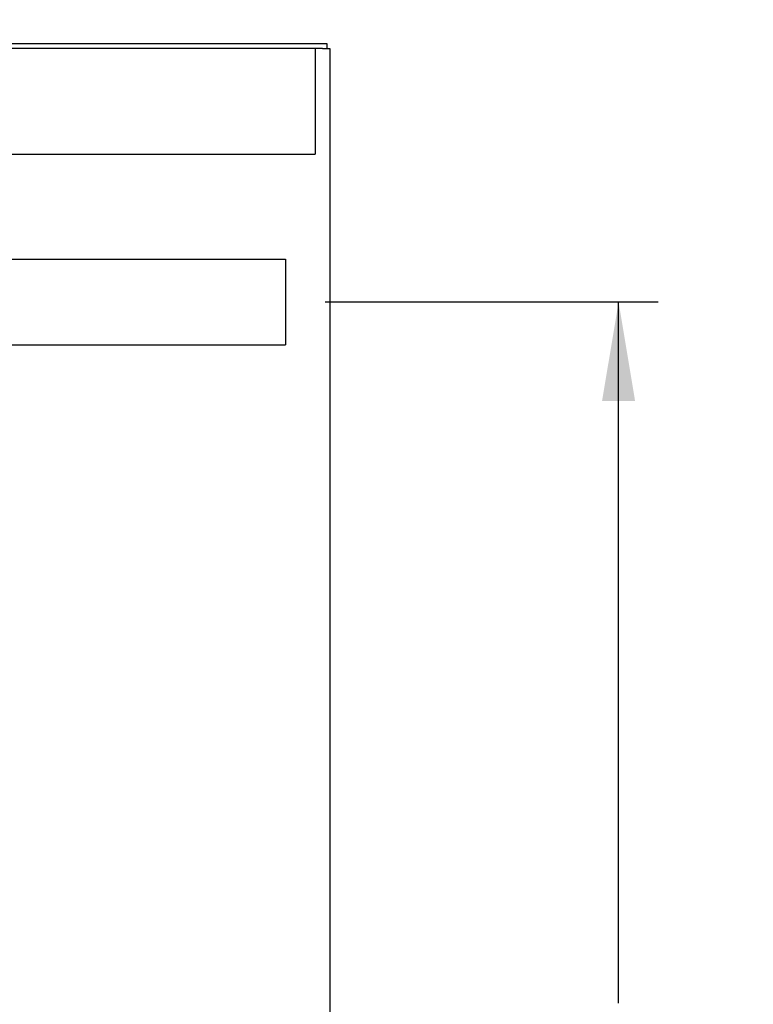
# Model space of a CAD drawing. Header units: inches. Extents: x 1 to 299, y -2 to 199.
# Tile 17 of 31: x 153 to 167, y 112 to 131. Entities that reach past the tile are written whole.
import ezdxf
from ezdxf.enums import TextEntityAlignment as Align
from ezdxf.lldxf.tags import DXFTag

# ---------------------------------------------------------------- set-up
doc = ezdxf.new("R2010")
doc.units = ezdxf.units.IN
doc.header["$MEASUREMENT"] = 0
for name, color, linetype in [('COM41308', 7, 'Continuous'), ('COM42890-1', 7, 'Continuous'), ('COM53932-1', 7, 'Continuous'), ('COM71124-1', 7, 'Continuous'), ('Default', 7, 'Continuous')]:
    doc.layers.add(name, color=color, linetype=linetype)
doc.styles.add('SEACAD_Times_New_Roman', font='times.ttf')
tags = doc.linetypes.add('HIDDEN2', pattern=[0.1875, 0.125, -0.0625]).pattern_tags.tags
tags[6:7] = [DXFTag(74, 4), DXFTag(75, 0), DXFTag(340, '0'), DXFTag(46, 0.0), DXFTag(50, 0.0), DXFTag(44, 0.0), DXFTag(45, 0.0)]
tags[4:5] = [DXFTag(74, 4), DXFTag(75, 0), DXFTag(340, '0'), DXFTag(46, 0.0), DXFTag(50, 0.0), DXFTag(44, 0.0), DXFTag(45, 0.0)]
doc.dimstyles.new('HAMMOND_(STH_-_300x200)', dxfattribs={"dimtxt": 1.5, "dimasz": 1.875, "dimexe": 0.75, "dimexo": 0.75, "dimgap": 0.375, "dimtad": 0, "dimtih": 1, "dimtoh": 1, "dimzin": 0, "dimdsep": 46, "dimtxsty": 'SEACAD_Times_New_Roman', "dimblk1": '_SE_FILLED', "dimblk2": '_SE_FILLED', "dimsah": 1, "dimcen": 0.75, "dimadec": 0, "dimazin": 0, "dimtfac": 0.8, "dimtofl": 0, "dimtmove": 1, "dimatfit": 3, "dimfxl": 1, "dimtolj": 1, "dimtzin": 0, "dimarcsym": 0})

# ---------------------------------------------------------------- blocks, each defined once
blk = doc.blocks.new('SE3')
at = {"layer": 'COM41308', "color": 7, "linetype": 'HIDDEN2'}
for p, q in [((158.486, 130.142), (158.486, 129.957)), ((158.486, 129.957), (158.486, 128.142)), ((140.986, 128.142), (158.486, 128.142))]:
    blk.add_line(p, q, dxfattribs=at)
at = {"layer": 'COM42890-1', "color": 7, "linetype": 'HIDDEN2'}
for p, q in [((141.547, 126.151), (157.922, 126.151)), ((157.922, 126.151), (157.922, 126.013)), ((157.922, 126.013), (157.922, 124.664)), ((157.922, 124.664), (157.922, 124.526)), ((141.547, 124.526), (157.922, 124.526))]:
    blk.add_line(p, q, dxfattribs=at)
at = {"layer": 'COM53932-1', "color": 7, "linetype": 'Continuous'}
for p, q in [((140.847, 130.237), (158.704, 130.237)), ((158.704, 130.237), (158.704, 130.142))]:
    blk.add_line(p, q, dxfattribs=at)
at = {"layer": 'COM71124-1', "color": 7, "linetype": 'Continuous'}
for p, q in [((158.621, 130.142), (140.764, 130.142)), ((158.621, 130.142), (158.764, 130.142)), ((158.764, 130.142), (158.764, 58.272))]:
    blk.add_line(p, q, dxfattribs=at)
blk = doc.blocks.new('DMBLK1674')
at = {"layer": 'Default', "linetype": 'Continuous'}
for points in [[(164.547, 123.463), (164.235, 125.338), (163.922, 123.463)], [(164.547, 98.083), (163.922, 98.083), (164.235, 96.208)]]:
    blk.add_hatch(color=7, dxfattribs=at).paths.add_polyline_path(points)
at = {"layer": 'Default', "color": 7, "linetype": 'Continuous'}
for p, q in [((158.672, 125.338), (164.985, 125.338)), ((164.235, 112.048), (164.235, 125.338)), ((164.235, 96.208), (164.235, 110.023)), ((158.672, 96.208), (164.985, 96.208))]:
    blk.add_line(p, q, dxfattribs=at)
at = {"layer": 'Default', "color": 7, "linetype": 'Continuous', "style": 'SEACAD_Times_New_Roman'}
blk.add_text('29.13', height=1.5, dxfattribs=at).set_placement((161.676, 111.523), align=Align.TOP_LEFT)
blk = doc.blocks.new('_SE_FILLED')
at = {"color": 0}
blk.add_line((0, 0), (-1, 0), dxfattribs=at)
blk.add_solid([(0, 0), (-1, -0.1665), (-1, 0.1665), (0, 0)], dxfattribs=at)
blk = doc.blocks.new('DMBLK1675')
at = {"layer": 'Default', "linetype": 'Continuous'}
for points in [[(141.422, 140.714), (139.547, 140.401), (141.422, 140.089)], [(156.829, 140.714), (156.829, 140.089), (158.704, 140.401)]]:
    blk.add_hatch(color=7, dxfattribs=at).paths.add_polyline_path(points)
at = {"layer": 'Default', "color": 7, "linetype": 'Continuous'}
for p, q in [((139.547, 128.237), (139.547, 141.151)), ((158.704, 130.939), (158.704, 141.151)), ((146.02, 140.401), (139.547, 140.401)), ((158.704, 140.401), (155.672, 140.401))]:
    blk.add_line(p, q, dxfattribs=at)
at = {"layer": 'Default', "color": 7, "linetype": 'Continuous', "style": 'SEACAD_Times_New_Roman'}
for s, p in [('19.16', (148.286, 141.151)), ('USABLE', (146.545, 138.901)), ('DEPTH', (147.273, 136.651))]:
    blk.add_text(s, height=1.5, dxfattribs=at).set_placement(p, align=Align.TOP_LEFT)

msp = doc.modelspace()

# ---------------------------------------------------------------- block references
at = {"layer": 'Default'}
msp.add_blockref('SE3', (0, 0), dxfattribs=at)

# ---------------------------------------------------------------- dimensions: what is measured, and where the dimension line sits
at = {"layer": 'Default', "color": 7, "linetype": 'Continuous'}
dim = msp.add_linear_dim(base=(139.547, 140.401), p1=(158.704, 130.189), p2=(139.547, 127.487), text='\\A1;<>\\PUSABLE\\XDEPTH', dimstyle='HAMMOND_(STH_-_300x200)', override={"dimtmove": 0}, dxfattribs=at)
dim.commit()
dim.dimension.update_dxf_attribs({"geometry": 'DMBLK1675', "text_midpoint": (150.846, 140.401), "dimtype": 160})
dim = msp.add_linear_dim(base=(164.235, 96.208), p1=(157.922, 96.208), p2=(157.922, 125.338), angle=90, text='\\A1;<>', dimstyle='HAMMOND_(STH_-_300x200)', override={"dimtmove": 0}, dxfattribs=at)
dim.commit()
dim.dimension.update_dxf_attribs({"geometry": 'DMBLK1674', "text_midpoint": (164.235, 110.773), "dimtype": 161})

doc.saveas('drawing.dxf')
